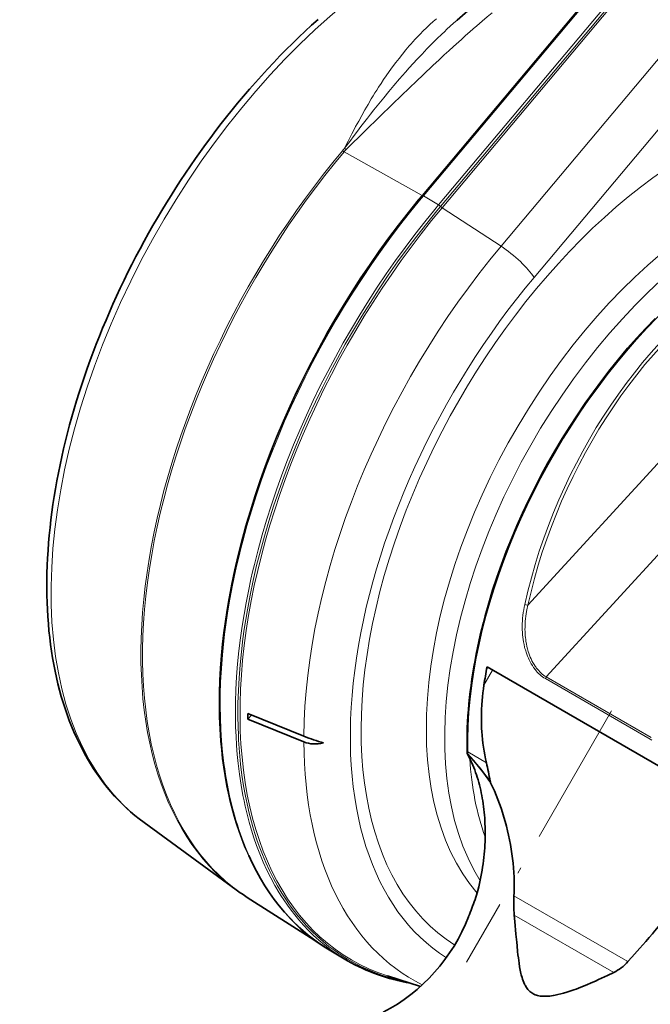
# Model space of a CAD drawing. Extents: x -672 to 7836, y -4841 to 1047.
# Tile 37 of 80: x 4508 to 4560, y -4406 to -4324. Entities that reach past the tile are written whole.
import ezdxf

# ---------------------------------------------------------------- set-up
doc = ezdxf.new("R2010")
doc.units = 0
doc.linetypes.add('DASHDOT', pattern=[18.5, 12, -3, 0.5, -3])

msp = doc.modelspace()

# ---------------------------------------------------------------- linework, layer by layer
at = {"color": 7, "lineweight": 13}
for p, q in [((4555.443848, -4321.530762), (4541.004883, -4338.731934)), ((4541.05957, -4338.755371), (4555.498535, -4321.554199)), ((4541.118652, -4338.781738), (4555.557617, -4321.580078)), ((4542.379883, -4339.509766), (4556.818848, -4322.308594)), ((4542.541992, -4339.640137), (4556.980957, -4322.438477)), ((4542.678223, -4339.754395), (4557.287598, -4322.350586)), ((4547.544434, -4342.942383), (4563.282715, -4324.192871)), ((4550.27832, -4345.518066), (4566.016602, -4326.768555)), ((4534.556152, -4335.118164), (4534.412598, -4335.039551)), ((4534.556152, -4335.118164), (4541.004883, -4338.731934)), ((4534.729004, -4334.931641), (4534.601563, -4334.833984)), ((4541.004883, -4338.731934), (4540.689941, -4339.110352)), ((4540.744141, -4339.133789), (4541.05957, -4338.755371)), ((4540.803223, -4339.160156), (4541.118652, -4338.781738)), ((4542.379883, -4339.509766), (4541.118652, -4338.781738)), ((4542.379883, -4339.509766), (4542.064453, -4339.888184)), ((4542.541992, -4339.640137), (4542.227051, -4340.017578)), ((4547.544434, -4342.942383), (4542.678223, -4339.754395)), ((4571.57373, -4348.828613), (4549.765625, -4372.631348)), ((4575.30957, -4352.353516), (4551.288574, -4378.571289)), ((4546.850098, -4378.009766), (4546.128906, -4379.258789)), ((4559.898926, -4383.735352), (4551.210449, -4378.719238)), ((4559.977051, -4383.587891), (4551.288574, -4378.571289)), ((4546.335449, -4385.67627), (4544.791016, -4384.784668)), ((4545.632813, -4396.237305), (4545.631836, -4396.245605)), ((4545.391113, -4397.003906), (4545.386719, -4397.02002)), ((4548.612793, -4396.687988), (4558.043457, -4402.132813)), ((4548.63916, -4398.283203), (4556.866699, -4403.033203))]:
    msp.add_line(p, q, dxfattribs=at)
at = {"color": 7, "lineweight": 35}
for p, q in [((4546.384277, -4377.740723), (4564.062012, -4387.946777)), ((4526.599609, -4381.613281), (4531.228516, -4383.484375)), ((4526.883789, -4381.728027), (4526.599609, -4382.081055)), ((4526.599609, -4382.081055), (4531.228516, -4383.952637)), ((4544.734375, -4384.864746), (4544.732422, -4384.703613)), ((4517.995605, -4390.625977), (4525.611328, -4396.185059)), ((4526.543457, -4396.820801), (4532.045898, -4400.319336)), ((4534.845703, -4402.059082), (4533.584473, -4401.331055)), ((4540.882324, -4404.187012), (4538.137207, -4403.30957))]:
    msp.add_line(p, q, dxfattribs=at)
at = {"color": 7, "linetype": 'DASHDOT', "lineweight": 13}
msp.add_line((4556.689453, -4381.379883), (4544.683594, -4402.174805), dxfattribs=at)
at = {"color": 7, "lineweight": 13}
for points in [[(4534.729004, -4334.931641), (4536.336914, -4333.354492), (4537.463379, -4332.253906), (4538.590332, -4331.157715), (4539.272461, -4330.497559), (4539.962402, -4329.833496), (4540.534668, -4329.286133), (4541.101563, -4328.74707), (4541.9375, -4327.958008), (4542.393066, -4327.531738), (4542.848633, -4327.108887), (4543.229492, -4326.757813), (4543.61084, -4326.40918), (4544.258301, -4325.822754), (4544.606934, -4325.510742), (4544.954102, -4325.203125), (4545.249023, -4324.944336), (4545.543457, -4324.688477), (4545.969727, -4324.323242), (4546.39502, -4323.964355), (4546.818359, -4323.614258)], [(4534.601563, -4334.833984), (4534.898926, -4334.231445), (4535.202148, -4333.634277), (4535.355957, -4333.338379), (4535.510742, -4333.043945), (4535.761719, -4332.576172), (4536.016602, -4332.112305), (4536.275879, -4331.65332), (4536.539551, -4331.199219), (4536.807617, -4330.749023), (4536.957031, -4330.503418), (4537.108398, -4330.258789), (4537.258789, -4330.02002), (4537.410645, -4329.782715), (4537.617188, -4329.46582), (4537.82666, -4329.151855), (4538.039063, -4328.84082), (4538.297852, -4328.47168), (4538.561523, -4328.106934), (4538.82959, -4327.746582), (4539.103027, -4327.391113), (4539.381348, -4327.040527), (4539.663574, -4326.697754), (4539.951172, -4326.359863), (4540.09668, -4326.192871), (4540.244141, -4326.027344), (4540.442871, -4325.808594), (4540.644531, -4325.592773), (4540.848633, -4325.379395), (4541.108398, -4325.116211), (4541.372559, -4324.85791), (4541.641602, -4324.603516), (4541.915527, -4324.354004), (4542.194824, -4324.109375)], [(4534.601563, -4334.833984), (4534.725586, -4334.665527), (4535.021484, -4334.266113), (4535.38916, -4333.774902), (4535.668457, -4333.405273), (4535.949219, -4333.036621), (4536.482422, -4332.34668), (4536.750977, -4332.003906), (4537.020508, -4331.662598), (4537.427734, -4331.153809), (4537.837891, -4330.648926), (4538.251465, -4330.147949), (4538.668945, -4329.651367), (4539.145996, -4329.09375), (4539.386719, -4328.817383), (4539.628418, -4328.541992), (4539.953125, -4328.177734), (4540.279785, -4327.816406), (4540.609375, -4327.458496), (4541.008301, -4327.033203), (4541.411133, -4326.612305), (4541.818359, -4326.196777), (4542.22998, -4325.786133), (4542.646973, -4325.381348), (4542.853516, -4325.18457), (4543.062012, -4324.989258), (4543.341309, -4324.730957), (4543.623047, -4324.476074), (4543.906738, -4324.224121)], [(4540.689941, -4339.110352), (4539.853027, -4340.140137), (4539.032715, -4341.188965), (4538.229004, -4342.255371), (4537.442383, -4343.339355), (4536.672852, -4344.439453), (4535.921875, -4345.555176), (4535.189453, -4346.685547), (4534.476563, -4347.82959), (4533.782715, -4348.986816), (4533.108887, -4350.15625), (4532.456055, -4351.336914), (4531.824219, -4352.52832), (4531.213867, -4353.729004), (4530.625, -4354.938477), (4530.05957, -4356.155762), (4529.516602, -4357.380371), (4528.99707, -4358.61084), (4528.501465, -4359.84668), (4528.030273, -4361.086914), (4527.584473, -4362.330566), (4527.163574, -4363.57666), (4526.768555, -4364.824707), (4526.580078, -4365.452148), (4526.398438, -4366.079102), (4526.225098, -4366.700684), (4526.058594, -4367.321289), (4525.755859, -4368.519531), (4525.479004, -4369.71582), (4525.228027, -4370.909668), (4525.112305, -4371.504883), (4525.003418, -4372.099121), (4524.843262, -4373.047363), (4524.700195, -4373.992188), (4524.575195, -4374.932617), (4524.467773, -4375.869141), (4524.378418, -4376.799805), (4524.300293, -4377.839844), (4524.245117, -4378.87207), (4524.213867, -4379.895508), (4524.206055, -4380.908691), (4524.223145, -4381.911621), (4524.26416, -4382.902832), (4524.293945, -4383.393555), (4524.330078, -4383.881348), (4524.395996, -4384.606934), (4524.475586, -4385.324219), (4524.569824, -4386.033691), (4524.678223, -4386.733887), (4524.833496, -4387.595703), (4525.010742, -4388.442871), (4525.108398, -4388.862793), (4525.211914, -4389.278809), (4525.319824, -4389.686035), (4525.433594, -4390.088867), (4525.627441, -4390.728027), (4525.836426, -4391.355957), (4526.05957, -4391.97168), (4526.296875, -4392.575195), (4526.548828, -4393.165527), (4526.849121, -4393.814453), (4527.16748, -4394.445801), (4527.503906, -4395.05957), (4527.858398, -4395.654297), (4528.22998, -4396.230469), (4528.42334, -4396.513184), (4528.621582, -4396.790527), (4528.821289, -4397.05957), (4529.025879, -4397.324219), (4529.341797, -4397.713379), (4529.66748, -4398.09082), (4530.002441, -4398.456055), (4530.34668, -4398.80957), (4530.749512, -4399.196289), (4531.164063, -4399.567383), (4531.590332, -4399.921875), (4532.027344, -4400.259766), (4532.475586, -4400.580566), (4532.934082, -4400.884277)], [(4540.744141, -4339.133789), (4539.939941, -4340.123047), (4539.150391, -4341.129883), (4538.375977, -4342.153809), (4537.617188, -4343.193848), (4536.874023, -4344.249512), (4536.147949, -4345.319824), (4535.438477, -4346.404297), (4534.746582, -4347.501953), (4534.072266, -4348.611816), (4533.416992, -4349.73291), (4532.779785, -4350.865234), (4532.162598, -4352.007813), (4531.564941, -4353.15918), (4530.987793, -4354.318848), (4530.431152, -4355.486328), (4529.895508, -4356.660156), (4529.381836, -4357.840332), (4528.889648, -4359.024902), (4528.42041, -4360.214355), (4528.193848, -4360.810059), (4527.973633, -4361.406738), (4527.758789, -4362.003906), (4527.550293, -4362.601563), (4527.28125, -4363.398926), (4527.022949, -4364.196777), (4526.774902, -4364.995117), (4526.492188, -4365.952637), (4526.225098, -4366.909668), (4525.974121, -4367.865723), (4525.739258, -4368.820313), (4525.521484, -4369.772949), (4525.288086, -4370.878418), (4525.078125, -4371.97998), (4524.890625, -4373.07666), (4524.727051, -4374.167969), (4524.653809, -4374.712402), (4524.586914, -4375.255371), (4524.525879, -4375.793945), (4524.471191, -4376.330078), (4524.399902, -4377.132813), (4524.342773, -4377.930176), (4524.298828, -4378.722656), (4524.269531, -4379.509277), (4524.252441, -4380.445313), (4524.255859, -4381.37207), (4524.279297, -4382.288574), (4524.32373, -4383.194336), (4524.388672, -4384.088379), (4524.474609, -4384.970703), (4524.581543, -4385.840332), (4524.643066, -4386.27002), (4524.709473, -4386.696289), (4524.806152, -4387.258789), (4524.912598, -4387.81543), (4525.02832, -4388.364746), (4525.206055, -4389.124512), (4525.402832, -4389.869629), (4525.617676, -4390.600098), (4525.851074, -4391.31543), (4525.974609, -4391.66748), (4526.102539, -4392.015137), (4526.280762, -4392.472168), (4526.466797, -4392.921875), (4526.660645, -4393.364258)], [(4540.803223, -4339.160156), (4539.968262, -4340.187988), (4539.148926, -4341.234863), (4538.346191, -4342.300293), (4537.560059, -4343.382813), (4536.791016, -4344.481934), (4536.040039, -4345.597168), (4535.307617, -4346.727051), (4534.594238, -4347.870605), (4533.900391, -4349.027832), (4533.226074, -4350.196777), (4532.572754, -4351.376953), (4531.94043, -4352.567871), (4531.32959, -4353.768066), (4530.741211, -4354.977051), (4530.174805, -4356.193359), (4529.631836, -4357.416504), (4529.112793, -4358.645508), (4528.617188, -4359.879395), (4528.146484, -4361.117188), (4527.700195, -4362.357422), (4527.279785, -4363.600098), (4526.885254, -4364.84375), (4526.516602, -4366.086914), (4526.342773, -4366.708496), (4526.175293, -4367.32959), (4526.014648, -4367.950195), (4525.86084, -4368.569824), (4525.713867, -4369.188965), (4525.574219, -4369.807129), (4525.327637, -4370.978516), (4525.106934, -4372.144531), (4524.912109, -4373.305664), (4524.743652, -4374.459961), (4524.668945, -4375.038574), (4524.601074, -4375.614746), (4524.541016, -4376.181152), (4524.487305, -4376.745605), (4524.425781, -4377.499512), (4524.376465, -4378.248535), (4524.339355, -4378.993164), (4524.309082, -4379.989746), (4524.301758, -4380.976563), (4524.316895, -4381.952148), (4524.355469, -4382.916016), (4524.416992, -4383.867676), (4524.501953, -4384.805664), (4524.610352, -4385.729492), (4524.67334, -4386.186035), (4524.742188, -4386.638184), (4524.816895, -4387.086914), (4524.897461, -4387.531738), (4524.984375, -4387.972168), (4525.07666, -4388.408203), (4525.269043, -4389.226563), (4525.483398, -4390.028809), (4525.599121, -4390.426758), (4525.720703, -4390.820313), (4525.845215, -4391.202637), (4525.975098, -4391.580566), (4526.205566, -4392.205078), (4526.450195, -4392.816895), (4526.709961, -4393.414551), (4526.984375, -4393.998535), (4527.272949, -4394.567871), (4527.576172, -4395.12207), (4527.92334, -4395.709473), (4528.287598, -4396.27832), (4528.667969, -4396.828125), (4529.06543, -4397.358398), (4529.478516, -4397.868652), (4529.908203, -4398.358398), (4530.129395, -4398.596191), (4530.354492, -4398.828613), (4530.58252, -4399.054688), (4530.814453, -4399.275391), (4531.169922, -4399.597656), (4531.53418, -4399.907227), (4531.90625, -4400.20459), (4532.287109, -4400.489258), (4532.709961, -4400.785156), (4533.142578, -4401.06543), (4533.584473, -4401.331055)], [(4542.064453, -4339.888184), (4541.228027, -4340.917969), (4540.407715, -4341.966797), (4539.604004, -4343.033203), (4538.817383, -4344.116699), (4538.04834, -4345.216797), (4537.297363, -4346.332031), (4536.564941, -4347.461914), (4535.851563, -4348.605957), (4535.157715, -4349.762695), (4534.483887, -4350.931641), (4533.831055, -4352.111816), (4533.19873, -4353.302734), (4532.588379, -4354.50293), (4531.999512, -4355.711914), (4531.433594, -4356.928711), (4530.890137, -4358.152832), (4530.370605, -4359.382813), (4529.874512, -4360.618164), (4529.40332, -4361.85791), (4528.956543, -4363.101074), (4528.535156, -4364.347168), (4528.139648, -4365.594727), (4527.776367, -4366.821289), (4527.439453, -4368.047852), (4527.128418, -4369.272949), (4526.98291, -4369.885254), (4526.844238, -4370.496582), (4526.63623, -4371.473145), (4526.445801, -4372.447754), (4526.273438, -4373.418945), (4526.119629, -4374.386719), (4525.983398, -4375.350586), (4525.853027, -4376.429199), (4525.746094, -4377.500977), (4525.663574, -4378.56543), (4525.605469, -4379.621582), (4525.571777, -4380.668457), (4525.563477, -4381.70459), (4525.568359, -4382.21875), (4525.580078, -4382.72998), (4525.609375, -4383.491211), (4525.65332, -4384.245117), (4525.711426, -4384.991699), (4525.784668, -4385.72998), (4525.895508, -4386.634277), (4526.029297, -4387.524902), (4526.186035, -4388.400879), (4526.273438, -4388.833008), (4526.366211, -4389.261719), (4526.526367, -4389.938477), (4526.702148, -4390.604492), (4526.89209, -4391.259277), (4527.097168, -4391.902344), (4527.317383, -4392.533203), (4527.58252, -4393.228027), (4527.866211, -4393.90625), (4528.168945, -4394.567383), (4528.489746, -4395.210938), (4528.82959, -4395.835938), (4529.1875, -4396.442383), (4529.373535, -4396.737793), (4529.563965, -4397.028809), (4529.85791, -4397.456055), (4530.161621, -4397.871094), (4530.475586, -4398.274902), (4530.799316, -4398.666992), (4531.197266, -4399.116699), (4531.608398, -4399.549316), (4532.032715, -4399.963867), (4532.470703, -4400.359863), (4532.920898, -4400.737793), (4533.383789, -4401.09668), (4533.859375, -4401.437012), (4534.34668, -4401.757813), (4534.845703, -4402.059082)], [(4542.227051, -4340.017578), (4541.39209, -4341.045898), (4540.572754, -4342.093262), (4539.77002, -4343.158691), (4538.984375, -4344.240723), (4538.216309, -4345.339355), (4537.466309, -4346.453613), (4536.734863, -4347.582031), (4536.022461, -4348.724609), (4535.330078, -4349.879883), (4534.657227, -4351.047852), (4534.005371, -4352.226563), (4533.374512, -4353.416016), (4532.764648, -4354.614746), (4532.177246, -4355.822266), (4531.612305, -4357.037598), (4531.070313, -4358.260254), (4530.551758, -4359.48877), (4530.056641, -4360.722656), (4529.586426, -4361.960938), (4529.141113, -4363.202637), (4528.720703, -4364.447266), (4528.326172, -4365.692871), (4527.964844, -4366.917969), (4527.628418, -4368.14209), (4527.318848, -4369.365723), (4527.035645, -4370.587402), (4526.779785, -4371.805664), (4526.662598, -4372.413574), (4526.551758, -4373.020508), (4526.415039, -4373.827148), (4526.291504, -4374.631836), (4526.180176, -4375.433105), (4526.050781, -4376.509766), (4525.944824, -4377.57959), (4525.863281, -4378.64209), (4525.806152, -4379.696289), (4525.773438, -4380.740723), (4525.766113, -4381.774902), (4525.783691, -4382.79834), (4525.802246, -4383.305176), (4525.827148, -4383.809082), (4525.870117, -4384.476074), (4525.924805, -4385.136719), (4525.991211, -4385.791016), (4526.103516, -4386.693359), (4526.237793, -4387.582031), (4526.395508, -4388.455566), (4526.576172, -4389.313965), (4526.675781, -4389.739258), (4526.78125, -4390.160645), (4526.891602, -4390.573242), (4527.007324, -4390.980957), (4527.171387, -4391.520996), (4527.346191, -4392.053223), (4527.530762, -4392.57666), (4527.796875, -4393.269043), (4528.081055, -4393.945313), (4528.384277, -4394.604004), (4528.706055, -4395.245605), (4529.046387, -4395.868164), (4529.404785, -4396.472168), (4529.781738, -4397.056641), (4529.976563, -4397.341309), (4530.17627, -4397.621094), (4530.449219, -4397.98584), (4530.72998, -4398.341309), (4531.018555, -4398.6875), (4531.445313, -4399.166504), (4531.887695, -4399.625488), (4532.345215, -4400.063477), (4532.817383, -4400.480957), (4533.304688, -4400.876953), (4533.805664, -4401.251465), (4534.320801, -4401.604004), (4534.849609, -4401.934082), (4535.391113, -4402.241699), (4535.945801, -4402.526855), (4536.512695, -4402.789063), (4537.091309, -4403.027832), (4537.681641, -4403.243652), (4538.283203, -4403.436523), (4538.89502, -4403.605469), (4539.516602, -4403.750977)], [(4551.210449, -4378.719238), (4551.092773, -4378.646484), (4550.977051, -4378.566406), (4550.864746, -4378.479004), (4550.755371, -4378.385254), (4550.649414, -4378.285156), (4550.547363, -4378.178711), (4550.44873, -4378.067383), (4550.393555, -4378.000488), (4550.339844, -4377.932129), (4550.286133, -4377.86084), (4550.234375, -4377.788086), (4550.135742, -4377.639648), (4550.04248, -4377.486328), (4549.955078, -4377.328125), (4549.87793, -4377.174805), (4549.805664, -4377.017578), (4549.738281, -4376.85791), (4549.67627, -4376.695313), (4549.619141, -4376.530273), (4549.586426, -4376.428223), (4549.555664, -4376.324707), (4549.525879, -4376.217773), (4549.498047, -4376.110352), (4549.44873, -4375.896973), (4549.406738, -4375.681641), (4549.374512, -4375.483887), (4549.348145, -4375.285156), (4549.327637, -4375.085938), (4549.312988, -4374.886719), (4549.303223, -4374.6875), (4549.299805, -4374.564453), (4549.298828, -4374.441895), (4549.299316, -4374.315918), (4549.302246, -4374.189453), (4549.313477, -4373.941406), (4549.330566, -4373.711426), (4549.354492, -4373.481934), (4549.383789, -4373.253418), (4549.419434, -4373.026367), (4549.460938, -4372.800781), (4549.507813, -4372.57666)], [(4551.288574, -4378.571289), (4551.17627, -4378.502441), (4551.066895, -4378.425781), (4550.959961, -4378.342285), (4550.856445, -4378.252441), (4550.756348, -4378.15625), (4550.659668, -4378.054688), (4550.566895, -4377.947266), (4550.515625, -4377.883789), (4550.465332, -4377.818359), (4550.415039, -4377.749023), (4550.365723, -4377.678223), (4550.272949, -4377.535645), (4550.186523, -4377.387695), (4550.10498, -4377.234863), (4550.033203, -4377.086426), (4549.966797, -4376.935059), (4549.904785, -4376.780273), (4549.848145, -4376.623535), (4549.795898, -4376.463867), (4549.766113, -4376.363281), (4549.737793, -4376.262207), (4549.6875, -4376.057617), (4549.644043, -4375.851074), (4549.60791, -4375.643066), (4549.584961, -4375.483398), (4549.565918, -4375.323242), (4549.550293, -4375.163086), (4549.541504, -4375.042969), (4549.534668, -4374.922852), (4549.530273, -4374.801758), (4549.527344, -4374.680664), (4549.527832, -4374.439453), (4549.536133, -4374.19873), (4549.551758, -4373.958984), (4549.570313, -4373.757324), (4549.59375, -4373.556152), (4549.622559, -4373.355957), (4549.655273, -4373.156738), (4549.679688, -4373.026367), (4549.706055, -4372.895996), (4549.734863, -4372.763184), (4549.765625, -4372.631348)], [(4559.898926, -4383.735352), (4560.01416, -4383.797852)], [(4544.782715, -4384.991211), (4544.847656, -4385.11084), (4544.911133, -4385.231934), (4544.973633, -4385.355957), (4545.03418, -4385.480957), (4545.150879, -4385.733887), (4545.260742, -4385.992188), (4545.364746, -4386.254883), (4545.462891, -4386.522461), (4545.554688, -4386.794434), (4545.640625, -4387.070313), (4545.720215, -4387.350586), (4545.776367, -4387.562988), (4545.829102, -4387.777832), (4545.878418, -4387.994141), (4545.913574, -4388.158203), (4545.946777, -4388.322754), (4546.007324, -4388.655762), (4546.061035, -4388.992188), (4546.107422, -4389.33252), (4546.146973, -4389.67627), (4546.179199, -4390.023926), (4546.20459, -4390.379395), (4546.223145, -4390.737793), (4546.234375, -4391.099609), (4546.237793, -4391.464844), (4546.234375, -4391.833008), (4546.223633, -4392.20459), (4546.205566, -4392.578613), (4546.179688, -4392.955566), (4546.145996, -4393.335449), (4546.104492, -4393.718262), (4546.054688, -4394.103516), (4546.026855, -4394.298828), (4545.996582, -4394.494629), (4545.964355, -4394.688477), (4545.930664, -4394.882324), (4545.866211, -4395.220215), (4545.79541, -4395.560059), (4545.717285, -4395.901855), (4545.631836, -4396.245605)]]:
    msp.add_lwpolyline(points, dxfattribs=at)
at = {"color": 7, "lineweight": 35}
for points in [[(4532.403809, -4324.171387), (4531.869141, -4324.652344), (4531.336914, -4325.142578), (4530.808594, -4325.642578), (4530.283203, -4326.151367), (4529.761719, -4326.668945), (4529.243652, -4327.195313), (4528.729492, -4327.730469), (4528.219238, -4328.273438), (4527.713379, -4328.825195), (4527.211914, -4329.384766), (4526.714844, -4329.952148), (4526.222168, -4330.527344), (4525.734863, -4331.109863)], [(4517.995605, -4390.625977), (4517.59668, -4390.324707), (4517.237793, -4390.036133), (4516.886719, -4389.736816), (4516.543457, -4389.426758), (4516.208008, -4389.105957), (4515.880859, -4388.774414), (4515.561523, -4388.432617), (4515.250977, -4388.080566), (4514.94873, -4387.71875), (4514.654785, -4387.34668), (4514.369629, -4386.965332), (4514.092773, -4386.574219), (4513.824707, -4386.173828), (4513.56543, -4385.76416), (4513.314941, -4385.345215), (4513.073242, -4384.917969), (4512.840332, -4384.481445), (4512.616699, -4384.037109), (4512.401855, -4383.583984), (4512.195801, -4383.122559), (4511.998535, -4382.65332), (4511.810547, -4382.175781), (4511.631836, -4381.690918), (4511.461914, -4381.198242), (4511.300781, -4380.698242), (4511.148926, -4380.190918), (4511.006348, -4379.67627), (4510.872559, -4379.154785), (4510.748047, -4378.626465), (4510.632324, -4378.091309), (4510.525879, -4377.549805), (4510.428223, -4377.001953), (4510.339844, -4376.447754), (4510.260742, -4375.887695), (4510.19043, -4375.321289), (4510.128906, -4374.749512), (4510.077148, -4374.171875), (4510.033691, -4373.588867), (4510, -4373.000977), (4509.974609, -4372.407227), (4509.958496, -4371.809082), (4509.95166, -4371.205566), (4509.953613, -4370.597656), (4509.964355, -4369.985352), (4509.984375, -4369.368652), (4510.013184, -4368.748047), (4510.050781, -4368.123047), (4510.097168, -4367.494141), (4510.152832, -4366.861816), (4510.216797, -4366.226074), (4510.290039, -4365.586914), (4510.371582, -4364.944824), (4510.461914, -4364.299316), (4510.561523, -4363.651367), (4510.668945, -4363.000488), (4510.785645, -4362.347168), (4510.910645, -4361.691895), (4511.044434, -4361.03418), (4511.186523, -4360.374512), (4511.336914, -4359.713379), (4511.496094, -4359.050781), (4511.663086, -4358.38623), (4511.838867, -4357.721191), (4512.022949, -4357.054688), (4512.214844, -4356.387207), (4512.415039, -4355.719238), (4512.623047, -4355.050781), (4512.839355, -4354.382324), (4513.063965, -4353.713867), (4513.295898, -4353.044922), (4513.535645, -4352.376465), (4513.783691, -4351.708496), (4514.039063, -4351.041016), (4514.301758, -4350.375), (4514.572266, -4349.709473), (4514.850098, -4349.044922), (4515.135254, -4348.381836), (4515.427734, -4347.720703), (4515.727539, -4347.061035), (4516.034668, -4346.40332), (4516.348633, -4345.748047), (4516.669434, -4345.094727), (4516.99707, -4344.443848), (4517.331543, -4343.79541), (4517.672852, -4343.150391), (4518.020508, -4342.507813), (4518.374512, -4341.868652), (4518.734863, -4341.23291), (4519.101563, -4340.600586), (4519.474609, -4339.972168), (4519.853516, -4339.347656), (4520.23877, -4338.727539), (4520.629395, -4338.111328), (4521.026367, -4337.499512), (4521.428223, -4336.89209), (4521.835938, -4336.289551), (4522.249023, -4335.692383), (4522.66748, -4335.099609), (4523.091309, -4334.512695), (4523.519531, -4333.931152), (4523.953125, -4333.35498), (4524.391602, -4332.784668), (4524.834961, -4332.220215), (4525.282715, -4331.661621), (4525.734863, -4331.109863)], [(4560.287109, -4348.911133), (4559.520996, -4349.712891), (4558.766113, -4350.538086), (4558.023438, -4351.385742), (4557.292969, -4352.254395), (4556.57666, -4353.144043), (4555.874512, -4354.052734), (4555.187988, -4354.980469), (4554.51709, -4355.924805), (4553.863281, -4356.885742), (4553.226563, -4357.861816), (4552.608887, -4358.852051), (4552.009766, -4359.85498), (4551.430176, -4360.869629), (4550.871094, -4361.89502), (4550.33252, -4362.929688), (4549.815918, -4363.972656), (4549.321777, -4365.022949), (4548.850098, -4366.078613), (4548.401855, -4367.13916), (4547.977051, -4368.203125), (4547.57666, -4369.269531), (4547.201172, -4370.336426), (4546.851074, -4371.40332), (4546.526367, -4372.46875), (4546.227539, -4373.53125), (4546.088379, -4374.060059), (4545.955078, -4374.590332), (4545.829102, -4375.116211), (4545.708984, -4375.644043), (4545.59668, -4376.166992), (4545.490234, -4376.691406), (4545.391113, -4377.210938), (4545.29834, -4377.731445), (4545.212891, -4378.246582), (4545.134277, -4378.762695), (4545.0625, -4379.272949), (4544.997559, -4379.78418), (4544.939453, -4380.289063), (4544.888184, -4380.794434), (4544.844727, -4381.293457), (4544.807129, -4381.792969), (4544.777344, -4382.285156), (4544.754395, -4382.777832), (4544.738281, -4383.263184), (4544.729492, -4383.748535), (4544.727539, -4384.226074), (4544.732422, -4384.703613)], [(4546.335449, -4385.67627), (4546.263672, -4385.355957), (4546.19873, -4385.035156), (4546.141113, -4384.713867), (4546.089844, -4384.39209), (4546.045898, -4384.069824), (4546.008301, -4383.747559), (4545.977539, -4383.425293), (4545.953125, -4383.103027), (4545.938965, -4382.857422), (4545.928223, -4382.611328), (4545.921387, -4382.366211), (4545.918457, -4382.182129), (4545.917969, -4381.998047), (4545.921875, -4381.629883), (4545.934082, -4381.262695), (4545.953613, -4380.895508), (4545.980469, -4380.529297), (4546.009766, -4380.210938), (4546.044434, -4379.893066), (4546.084473, -4379.575684), (4546.128906, -4379.258789)], [(4545.632813, -4396.237305), (4545.702148, -4395.957031), (4545.767578, -4395.67627), (4545.827637, -4395.399902), (4545.883301, -4395.123047), (4545.934082, -4394.850586), (4545.980469, -4394.577637), (4546.022461, -4394.30957), (4546.060547, -4394.040527), (4546.094727, -4393.775879), (4546.124512, -4393.510742), (4546.150879, -4393.249512), (4546.17334, -4392.988281), (4546.191895, -4392.730957), (4546.207031, -4392.473145), (4546.21875, -4392.219238), (4546.227051, -4391.965332), (4546.231445, -4391.714844), (4546.23291, -4391.464355), (4546.230957, -4391.217773), (4546.225586, -4390.970703), (4546.216797, -4390.727539), (4546.20459, -4390.484375), (4546.189453, -4390.245117), (4546.170898, -4390.005371), (4546.149414, -4389.769531), (4546.124512, -4389.53418), (4546.096191, -4389.302246), (4546.064941, -4389.070801), (4546.030762, -4388.842773), (4545.992676, -4388.615234), (4545.95166, -4388.391602), (4545.907715, -4388.168457), (4545.860352, -4387.949219), (4545.80957, -4387.730469), (4545.755859, -4387.515625), (4545.69873, -4387.302246), (4545.638672, -4387.092285), (4545.574707, -4386.883789), (4545.508301, -4386.679199), (4545.437988, -4386.475586), (4545.364746, -4386.276367), (4545.288086, -4386.079102), (4545.208496, -4385.885254), (4545.125, -4385.693848), (4545.039063, -4385.506348), (4544.94873, -4385.320801), (4544.855957, -4385.140137), (4544.759766, -4384.961426)], [(4548.612793, -4396.687988), (4548.623047, -4396.430664), (4548.628906, -4396.17334), (4548.631348, -4395.916016), (4548.630859, -4395.723633), (4548.628418, -4395.531738), (4548.624023, -4395.336914), (4548.617188, -4395.142578), (4548.598145, -4394.756348), (4548.571289, -4394.370117), (4548.536621, -4393.983887), (4548.494141, -4393.598145), (4548.444824, -4393.212891), (4548.387695, -4392.828125), (4548.323242, -4392.444336), (4548.251465, -4392.061523), (4548.172363, -4391.680176), (4548.086426, -4391.300293), (4547.992676, -4390.921875), (4547.892578, -4390.547363), (4547.785156, -4390.175293), (4547.670898, -4389.805664), (4547.549805, -4389.439453), (4547.421875, -4389.07666), (4547.287109, -4388.717773), (4547.145996, -4388.363281), (4546.998047, -4388.013672), (4546.844238, -4387.669434), (4546.68457, -4387.331055)], [(4558.043457, -4402.132813), (4558.376953, -4401.753906), (4559.035156, -4401.011719), (4559.517578, -4400.46582), (4559.795898, -4400.146973), (4560.068848, -4399.830566), (4560.25293, -4399.612793), (4560.433594, -4399.396484), (4560.691406, -4399.081055), (4560.938477, -4398.767578), (4561.057617, -4398.611816), (4561.173828, -4398.456543), (4561.323242, -4398.250488), (4561.466797, -4398.04541), (4561.603027, -4397.841797), (4561.73584, -4397.632324), (4561.860352, -4397.424316)], [(4550.174805, -4404.777832), (4550.086426, -4404.722656), (4550.002441, -4404.661133), (4549.922363, -4404.59375), (4549.84668, -4404.52002), (4549.775391, -4404.439941), (4549.70752, -4404.354004), (4549.655762, -4404.280762), (4549.606934, -4404.204102), (4549.560059, -4404.123047), (4549.526367, -4404.060547), (4549.493652, -4403.995117), (4549.432129, -4403.859375), (4549.375488, -4403.715332), (4549.331055, -4403.589355), (4549.289063, -4403.458008), (4549.25, -4403.321777), (4549.222168, -4403.216309), (4549.195801, -4403.10791), (4549.166992, -4402.982422), (4549.140137, -4402.854004), (4549.111816, -4402.70752), (4549.084961, -4402.557617), (4549.037109, -4402.261719), (4549.006348, -4402.044922), (4548.977051, -4401.822266), (4548.945801, -4401.562988), (4548.916504, -4401.296875), (4548.869629, -4400.834961), (4548.839844, -4400.516602), (4548.780762, -4399.85791), (4548.688965, -4398.820801), (4548.63916, -4398.283203)], [(4550.174805, -4404.777832), (4550.267578, -4404.827148), (4550.364258, -4404.870117), (4550.46582, -4404.907227), (4550.571777, -4404.937988), (4550.681641, -4404.963379), (4550.796387, -4404.982422), (4550.866699, -4404.991211), (4550.938477, -4404.998047), (4551.012695, -4405.00293), (4551.088379, -4405.005859), (4551.243652, -4405.005371), (4551.404297, -4404.998047), (4551.570801, -4404.98291), (4551.713867, -4404.965332), (4551.860352, -4404.942871), (4552.010742, -4404.915527), (4552.125488, -4404.892578), (4552.242188, -4404.867188), (4552.480469, -4404.80957), (4552.726074, -4404.743164), (4552.977539, -4404.667969), (4553.23584, -4404.585938), (4553.404297, -4404.528809), (4553.575195, -4404.46875), (4553.761719, -4404.401367), (4553.950684, -4404.330566), (4554.297852, -4404.195313), (4554.651367, -4404.05127), (4555.01123, -4403.898438), (4555.375488, -4403.738281), (4555.620605, -4403.627441), (4555.867188, -4403.513672), (4556.365234, -4403.27832), (4556.866699, -4403.033203)]]:
    msp.add_lwpolyline(points, dxfattribs=at)
for centre, radius, start, end in [((4589.690918, -4376.255859), 69.306662, 129.387306, 131.345303), ((4537.093262, -4368.706543), 15.899487, 248.354151, 254.539045), ((4544.936523, -4384.86377), 0.202266, 180.365861, 208.853733), ((4522.743164, -4391.228516), 24.236489, 9.557942, 13.242762), ((4547.108398, -4387.123535), 0.472141, 189.817162, 206.057617), ((4535.96875, -4381.999023), 17.564797, 233.869424, 237.541525), ((4537.74707, -4394.171875), 8.151839, 339.671305, 345.32393), ((4461.408691, -4366.10498), 89.486648, 338.835066, 339.800431), ((4559.977539, -4397.308594), 11.38118, 176.874797, 184.911857), ((4530.860352, -4393.026855), 15, 297.538255, 338.949376), ((4555.182617, -4399.61084), 3.814042, 296.196478, 318.597094)]:
    msp.add_arc(centre, radius, start, end, dxfattribs=at)
at = {"color": 7, "lineweight": 13}
for centre, radius, start, end in [((4536.836914, -4337.07666), 3.16677, 134.910743, 139.96175), ((4536.57959, -4336.818848), 2.643463, 134.440485, 139.955193), ((4549.805664, -4371.807129), 0.825352, 248.851683, 267.222487), ((4544.855469, -4384.98584), 0.073165, 148.189123, 184.21052), ((4527.112793, -4401.290039), 24.039478, 35.497487, 42.688768), ((4527.097656, -4401.337891), 24.120158, 35.870849, 42.808361), ((4537.772461, -4394.182129), 8.125946, 339.558649, 345.290329), ((4451.208008, -4362.153809), 100.425841, 338.834014, 339.68463)]:
    msp.add_arc(centre, radius, start, end, dxfattribs=at)
for centre, major_axis, ratio, start_param, end_param in [((4541.016602, -4353.856934), (-21.718262, -37.617188), 0.57735, 3.439604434, 6.22125035), ((4566.318359, -4368.464844), (-17.646484, -30.564453), 0.57735, 3.212602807, 6.087103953), ((4567.717773, -4369.272949), (-17.560059, -30.414551), 0.57735, 3.079683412, 5.988861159), ((4549.166992, -4358.5625), (22.222656, 38.490234), 0.57735, 1.274090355, 3.079689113), ((4549.314453, -4358.647949), (22.229004, 38.501465), 0.57735, 1.274090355, 3.116897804), ((4563.736328, -4366.974609), (19.638672, 34.015625), 0.57735, 0.766633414, 3.121846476), ((4569.181152, -4370.117676), (17.25, 29.87793), 0.57735, 6.283185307, 8.660163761), ((4540.933594, -4338.623535), (0.15332, -0.128418), 0.23872, 5.383988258, 5.84562883), ((4541.185059, -4338.887695), (0.15332, -0.128418), 0.23872, 2.20748902, 2.704036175), ((4557.489258, -4363.367676), (-22.307617, -38.637695), 0.57735, 4.415683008, 6.408193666), ((4542.446289, -4339.615723), (0.15332, -0.128418), 0.23872, 1.110571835, 2.20748902), ((4542.637695, -4339.664551), (-0.15332, 0.128418), 0.23872, 1.110571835, 2.032956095), ((4561.983398, -4365.962402), (21.74707, 37.66748), 0.57735, 1.274090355, 2.349605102), ((4548.156738, -4344.293457), (2.297852, -1.928711), 0.23872, 0.636692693, 2.032956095), ((4574.883301, -4373.410156), (-14.129883, -31.57373), 0.707237, 3.942733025, 4.993746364), ((4575.012695, -4373.470215), (-14.022949, -31.40332), 0.707959, 3.942078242, 4.993093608), ((4563.736328, -4366.974609), (20.27002, 35.108887), 0.57735, 1.274090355, 3.119222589), ((4551.346191, -4378.6875), (-0.100098, -0.17334), 0.57735, 4.345869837, 5.208889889), ((4561.983398, -4365.962402), (21.74707, 37.66748), 0.57735, 2.36278388, 3.177351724), ((4544.932617, -4384.699707), (0.200195, 0.003418), 0.589224, 3.141595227, 3.916380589), ((4544.93457, -4384.864258), (0.200195, 0.000977), 0.581096, 3.138316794, 3.923714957), ((4534.893555, -4390.736816), (7, 12.124512), 0.57735, 5.504296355, 5.518571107), ((4544.93457, -4384.864258), (0.174805, 0.097168), 0.771496, 3.141590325, 3.386053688), ((4568.686035, -4369.832031), (-16.812988, -29.120605), 0.57735, 5.563790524, 5.83213014)]:
    msp.add_ellipse(centre, major_axis=major_axis, ratio=ratio, start_param=start_param, end_param=end_param, dxfattribs=at)
at = {"color": 7, "lineweight": 35}
for centre, major_axis, ratio, start_param, end_param in [((4570.100098, -4370.648438), (-17.25, -29.87793), 0.57735, 5.261277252, 5.311057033), ((4558.04834, -4363.69043), (22.237793, 38.51709), 0.57735, 2.349750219, 2.362638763), ((4532.925781, -4381.120117), (-2.351562, -2.408203), 0.761628, 0.30286676, 0.884453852), ((4555.88623, -4362.760254), (-22.313477, -38.563965), 0.581709, 5.888349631, 6.283699), ((4558.093262, -4361.491211), (-23.184082, -40.604492), 0.568065, 6.280430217, 6.486285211)]:
    msp.add_ellipse(centre, major_axis=major_axis, ratio=ratio, start_param=start_param, end_param=end_param, dxfattribs=at)

doc.saveas('drawing.dxf')
